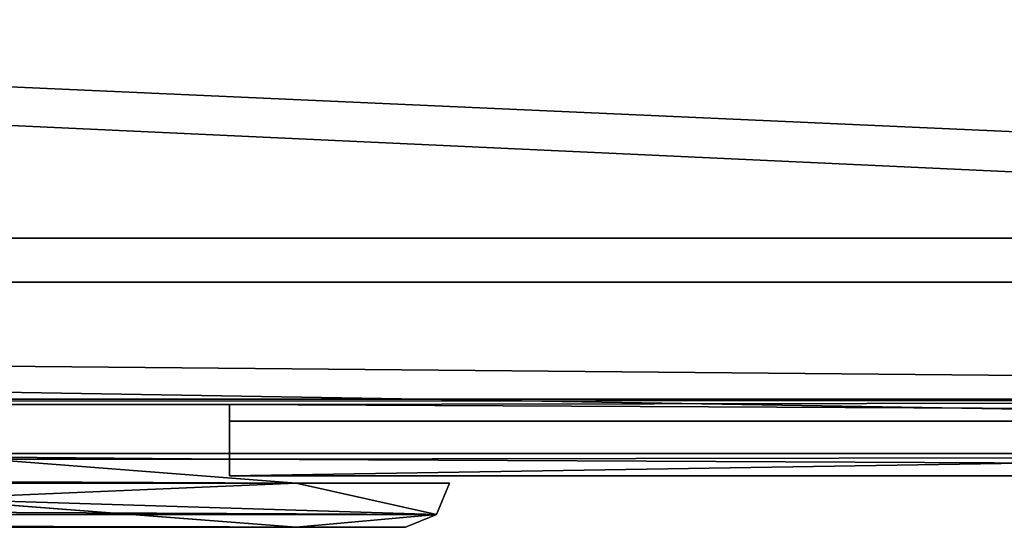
# Model space of a CAD drawing. Header units: metres. Extents: x -904 to 0, y -908 to 0.
# Tile 21 of 133: x -251 to -184, y -908 to -873. Entities that reach past the tile are written whole.
import ezdxf

# ---------------------------------------------------------------- set-up
doc = ezdxf.new("R2010")
doc.units = ezdxf.units.M

msp = doc.modelspace()

# ---------------------------------------------------------------- linework, layer by layer
at = {"layer": 'None012346'}
for points in [[(-882.848145, -887.811401, 163.059708), (-21.156563, -887.811523, 163.059708), (-839.225647, -851.240662, 163.059708)], [(-839.225647, -851.240662, 163.059708), (-21.156563, -887.811523, 163.059708), (-65.361061, -851.239258, 163.059708)], [(-882.848145, -890.811401, 160.059708), (-838.072021, -853.000549, 160.059708), (-21.156563, -890.811523, 160.059708)], [(-838.072021, -853.000549, 160.059708), (-65.932907, -853.000549, 160.059708), (-21.156563, -890.811523, 160.059708)], [(-1.527202, -902.480652, 175), (-882.848145, -887.811401, 175), (-902.477478, -902.480652, 175)], [(-882.848145, -887.811401, 175), (-21.156563, -887.811523, 175), (-882.848145, -887.811401, 163.059708)], [(-21.156563, -887.811523, 175), (-21.156563, -887.811523, 163.059708), (-882.848145, -887.811401, 163.059708)], [(-21.156563, -887.811523, 175), (-882.848145, -887.811401, 175), (-1.527202, -902.480652, 175)], [(-898.768494, -898.771729, 172), (-882.848145, -890.811401, 172), (-5.236164, -898.771729, 172)], [(-882.848145, -890.811401, 172), (-21.156563, -890.811523, 172), (-5.236164, -898.771729, 172)], [(-882.848145, -890.811401, 160.059708), (-21.156563, -890.811523, 160.059708), (-882.848145, -890.811401, 172)], [(-21.156563, -890.811523, 160.059708), (-21.156563, -890.811523, 172), (-882.848145, -890.811401, 172)], [(-667.002319, -899.13855, 129.962463), (-898.768494, -898.771729, 172), (-5.236164, -898.771729, 172)], [(-237.002335, -899.13855, 129.962463), (-667.002319, -899.13855, 129.962463), (-5.236164, -898.771729, 172)], [(-237.002335, -899.13855, 129.962463), (-5.236164, -898.771729, 172), (-3.735142, -900.272766)], [(-667.002319, -902.873413, 129.995056), (-667.002319, -899.13855, 129.962463), (-237.002335, -902.873413, 129.995056)], [(-667.002319, -899.13855, 129.962463), (-237.002335, -899.13855, 129.962463), (-237.002335, -902.873413, 129.995056)], [(-237.002335, -900.272766), (-237.002335, -899.13855, 129.962463), (-3.735142, -900.272766)], [(-237.002335, -899.13855, 129.962463), (-237.002335, -900.272766), (-237.002335, -902.873413, 129.995056)], [(-237.002335, -904.007874), (-3.735142, -900.272766), (0, -904.007874)], [(-237.002335, -904.007874), (-237.002335, -900.272766), (-3.735142, -900.272766)], [(-237.002335, -900.272766), (-237.002335, -904.007874), (-237.002335, -902.873413, 129.995056)], [(-667.002319, -902.873413, 129.995056), (-237.002335, -902.873413, 129.995056), (-902.477478, -902.480652, 175)], [(-902.477478, -902.480652, 175), (-237.002335, -902.873413, 129.995056), (-1.527202, -902.480652, 175)], [(-237.002335, -902.873413, 129.995056), (0, -904.007874), (-1.527202, -902.480652, 175)], [(-237.002335, -902.873413, 129.995056), (-237.002335, -904.007874), (0, -904.007874)]]:
    msp.add_3dface(points, dxfattribs=at)
at = {"layer": 'None012349'}
for points in [[(-646.68512, -902.575623, 136), (-671.553894, -904.507874, 136), (-232.45076, -904.507874, 136)], [(-257.31955, -902.575623, 136), (-646.68512, -902.575623, 136), (-232.45076, -904.507874, 136)], [(-257.31955, -902.575623), (-232.45076, -904.507874), (-257.544861, -905.576599)], [(-257.31955, -902.575623, 136), (-232.45076, -904.507874, 136), (-257.31955, -902.575623)], [(-232.45076, -904.507874, 136), (-232.45076, -904.507874), (-257.31955, -902.575623)], [(-671.553894, -904.507874, 136), (-681.123657, -906.62915, 136), (-222.881027, -906.62915, 136)], [(-232.45076, -904.507874, 136), (-671.553894, -904.507874, 136), (-222.881027, -906.62915, 136)], [(-257.544861, -905.576599), (-232.45076, -904.507874), (-222.881027, -906.62915)], [(-232.45076, -904.507874), (-222.002335, -904.507874), (-222.881027, -906.62915)], [(-232.45076, -904.507874), (-232.45076, -904.507874, 136), (-222.002335, -904.507874)], [(-232.45076, -904.507874, 136), (-222.002335, -904.507874, 136), (-222.002335, -904.507874)], [(-222.881027, -906.62915, 136), (-222.002335, -904.507874, 136), (-232.45076, -904.507874, 136)], [(-222.002335, -904.507874, 136), (-222.881027, -906.62915, 136), (-222.002335, -904.507874)], [(-222.881027, -906.62915, 136), (-222.881027, -906.62915), (-222.002335, -904.507874)], [(-232.45076, -907.507874, 122), (-671.553894, -907.507874, 122), (-257.599182, -905.568237, 120.060364)], [(-232.45076, -907.507874, 122), (-257.599182, -905.568237, 120.060364), (-232.45076, -907.507874)], [(-257.599182, -905.568237, 120.060364), (-257.544861, -905.576599), (-232.45076, -907.507874)], [(-232.45076, -907.507874), (-257.544861, -905.576599), (-222.881027, -906.62915)], [(-222.881027, -906.62915, 136), (-681.123657, -906.62915, 136), (-225.002335, -907.507874, 136)], [(-681.123657, -906.62915, 136), (-679.002319, -907.507874, 136), (-225.002335, -907.507874, 136)], [(-225.002335, -907.507874), (-232.45076, -907.507874), (-222.881027, -906.62915)], [(-222.881027, -906.62915, 136), (-225.002335, -907.507874, 136), (-222.881027, -906.62915)], [(-225.002335, -907.507874, 136), (-225.002335, -907.507874), (-222.881027, -906.62915)], [(-671.553894, -907.507874, 122), (-232.45076, -907.507874, 122), (-679.002319, -907.507874, 136)], [(-232.45076, -907.507874, 122), (-225.002335, -907.507874, 136), (-679.002319, -907.507874, 136)], [(-232.45076, -907.507874), (-225.002335, -907.507874), (-232.45076, -907.507874, 122)], [(-225.002335, -907.507874), (-225.002335, -907.507874, 136), (-232.45076, -907.507874, 122)]]:
    msp.add_3dface(points, dxfattribs=at)

doc.saveas('drawing.dxf')
